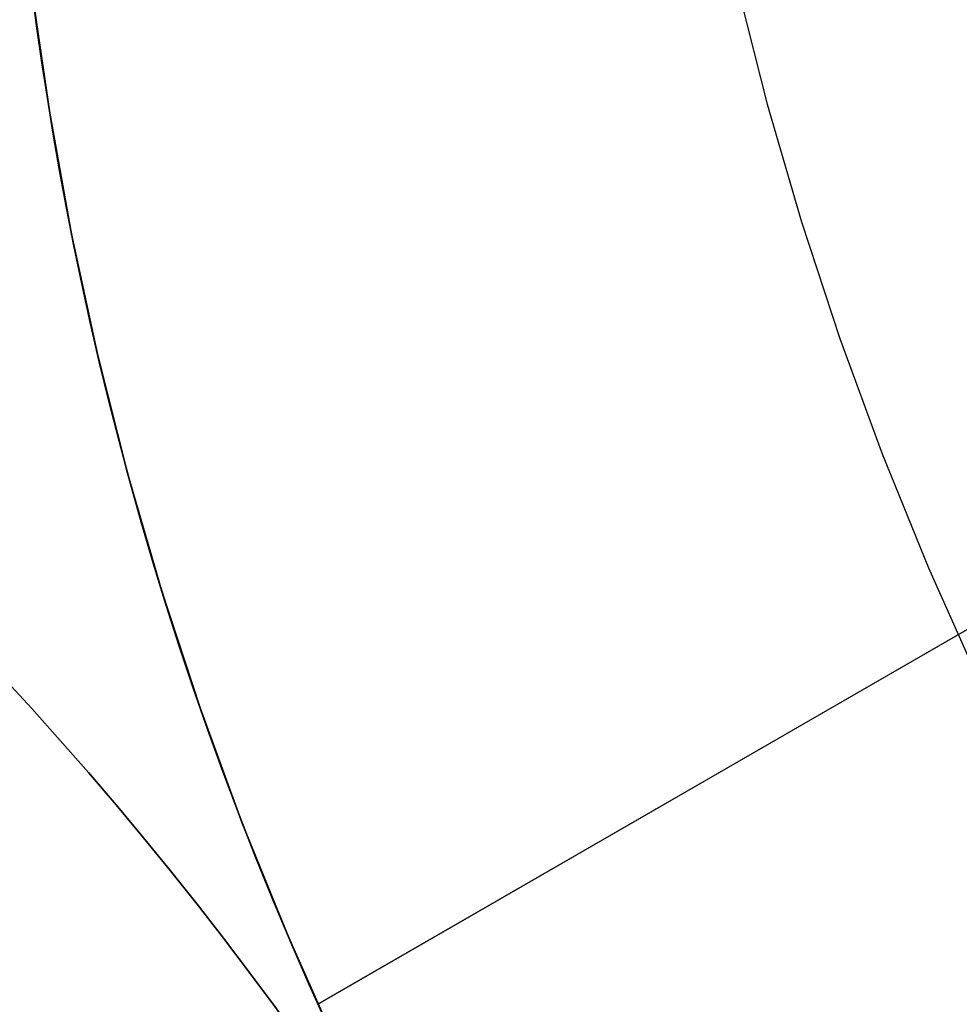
# Model space of a CAD drawing. Extents: x -3378 to 3007, y -425 to 173.
# Tile 76 of 256: x -2551.5 to -2547.54, y -317.16 to -313.01. Entities that reach past the tile are written whole.
import ezdxf

# ---------------------------------------------------------------- set-up
doc = ezdxf.new("R2010")
doc.units = 0
doc.layers.add('PREDEFINITO', color=7, linetype='CONTINUOUS')

msp = doc.modelspace()

# ---------------------------------------------------------------- linework, layer by layer
at = {"layer": 'PREDEFINITO'}
for p, q in [((-2519.9942, -299.6999, 2285), (-2550.24, -317.1623, 2285)), ((-2550.24, -317.1623, 2061.4585), (-2519.9942, -299.6999, 2061.4585)), ((-2550.24, -317.1623, 1614.3754), (-2519.9942, -299.6999, 1614.3754)), ((-2551.4447, -312.8927, 2295), (-2551.3705, -313.4051, 2295)), ((-2551.3705, -313.4051, 1820), (-2551.4447, -312.8927, 1820)), ((-2551.4447, -312.8927, 2057.5), (-2551.3705, -313.4051, 2057.5)), ((-2548.4741, -312.8649, 2364.1288), (-2548.3468, -313.3667, 2364.1415)), ((-2551.4435, -312.9021, 1419.353), (-2551.4244, -313.0462, 1419.4907)), ((-2551.4244, -313.0462, 1408.177), (-2551.4435, -312.9021, 1408.3147)), ((-2551.4435, -312.9021, 1843.4361), (-2551.4244, -313.0462, 1843.5738)), ((-2551.4244, -313.0462, 1832.2601), (-2551.4435, -312.9021, 1832.3978)), ((-2551.4435, -312.9021, 2267.5192), (-2551.4244, -313.0462, 2267.6569)), ((-2551.4244, -313.0462, 2256.3431), (-2551.4435, -312.9021, 2256.4808)), ((-2551.4373, -312.9501, 1346.1453), (-2551.4032, -313.1945, 1346.0525)), ((-2551.4244, -313.0462, 1419.4907), (-2551.4034, -313.1929, 1419.6249)), ((-2551.4034, -313.1929, 1408.0428), (-2551.4244, -313.0462, 1408.177)), ((-2551.4244, -313.0462, 1843.5738), (-2551.4034, -313.1929, 1843.708)), ((-2551.4034, -313.1929, 1832.1259), (-2551.4244, -313.0462, 1832.2601)), ((-2551.4244, -313.0462, 2267.6569), (-2551.4034, -313.1929, 2267.7911)), ((-2551.4034, -313.1929, 2256.2089), (-2551.4244, -313.0462, 2256.3431)), ((-2551.4034, -313.1929, 1419.6249), (-2551.3806, -313.3422, 1419.7559)), ((-2551.3806, -313.3422, 1407.9119), (-2551.4034, -313.1929, 1408.0428)), ((-2551.4034, -313.1929, 1843.708), (-2551.3806, -313.3422, 1843.8389)), ((-2551.3806, -313.3422, 1831.9949), (-2551.4034, -313.1929, 1832.1259)), ((-2551.4034, -313.1929, 2267.7911), (-2551.3806, -313.3422, 2267.922)), ((-2551.3806, -313.3422, 2256.078), (-2551.4034, -313.1929, 2256.2089)), ((-2551.4032, -313.1945, 1346.0525), (-2551.3649, -313.4395, 1345.9631)), ((-2551.3806, -313.3422, 1419.7559), (-2551.3558, -313.494, 1419.8834)), ((-2551.3558, -313.494, 1407.7843), (-2551.3806, -313.3422, 1407.9119)), ((-2551.3806, -313.3422, 1843.8389), (-2551.3558, -313.494, 1843.9665)), ((-2551.3558, -313.494, 1831.8673), (-2551.3806, -313.3422, 1831.9949)), ((-2551.3806, -313.3422, 2267.922), (-2551.3558, -313.494, 2268.0496)), ((-2551.3558, -313.494, 2255.9504), (-2551.3806, -313.3422, 2256.078)), ((-2548.3468, -313.3667, 2364.1415), (-2548.2023, -313.8638, 2364.1526)), ((-2551.3705, -313.4051, 2295), (-2551.2786, -313.9148, 2295)), ((-2551.2786, -313.9148, 1820), (-2551.3705, -313.4051, 1820)), ((-2551.3705, -313.4051, 2057.5), (-2551.2786, -313.9148, 2057.5)), ((-2551.3649, -313.4395, 1345.9631), (-2551.3223, -313.685, 1345.8771)), ((-2551.3558, -313.494, 1419.8834), (-2551.3289, -313.6483, 1420.0076)), ((-2551.3289, -313.6483, 1407.6601), (-2551.3558, -313.494, 1407.7843)), ((-2551.3558, -313.494, 1843.9665), (-2551.3289, -313.6483, 1844.0907)), ((-2551.3289, -313.6483, 1831.7431), (-2551.3558, -313.494, 1831.8673)), ((-2551.3558, -313.494, 2268.0496), (-2551.3289, -313.6483, 2268.1738)), ((-2551.3289, -313.6483, 2255.8262), (-2551.3558, -313.494, 2255.9504)), ((-2551.3289, -313.6483, 1420.0076), (-2551.2999, -313.805, 1420.1284)), ((-2551.2999, -313.805, 1407.5394), (-2551.3289, -313.6483, 1407.6601)), ((-2551.3289, -313.6483, 1844.0907), (-2551.2999, -313.805, 1844.2114)), ((-2551.2999, -313.805, 1831.6224), (-2551.3289, -313.6483, 1831.7431)), ((-2551.3289, -313.6483, 2268.1738), (-2551.2999, -313.805, 2268.2945)), ((-2551.2999, -313.805, 2255.7055), (-2551.3289, -313.6483, 2255.8262)), ((-2551.3223, -313.685, 1345.8771), (-2551.2754, -313.9309, 1345.7946)), ((-2551.2999, -313.805, 1420.1284), (-2551.2688, -313.9639, 1420.2456)), ((-2551.2688, -313.9639, 1407.4222), (-2551.2999, -313.805, 1407.5394)), ((-2551.2999, -313.805, 1844.2114), (-2551.2688, -313.9639, 1844.3286)), ((-2551.2688, -313.9639, 1831.5052), (-2551.2999, -313.805, 1831.6224)), ((-2551.2999, -313.805, 2268.2945), (-2551.2688, -313.9639, 2268.4117)), ((-2551.2688, -313.9639, 2255.5883), (-2551.2999, -313.805, 2255.7055)), ((-2548.2023, -313.8638, 2364.1526), (-2548.0408, -314.3557, 2364.1622)), ((-2551.2786, -313.9148, 2295), (-2551.1692, -314.4209, 2295)), ((-2551.1692, -314.4209, 1820), (-2551.2786, -313.9148, 1820)), ((-2551.2786, -313.9148, 2057.5), (-2551.1692, -314.4209, 2057.5)), ((-2551.2754, -313.9309, 1345.7946), (-2551.2252, -314.1722, 1345.7173)), ((-2551.2688, -313.9639, 1420.2456), (-2551.2354, -314.1249, 1420.3592)), ((-2551.2354, -314.1249, 1407.3085), (-2551.2688, -313.9639, 1407.4222)), ((-2551.2688, -313.9639, 1844.3286), (-2551.2354, -314.1249, 1844.4423)), ((-2551.2354, -314.1249, 1831.3916), (-2551.2688, -313.9639, 1831.5052)), ((-2551.2688, -313.9639, 2268.4117), (-2551.2354, -314.1249, 2268.5253)), ((-2551.2354, -314.1249, 2255.4747), (-2551.2688, -313.9639, 2255.5883)), ((-2551.2354, -314.1249, 1420.3592), (-2551.1997, -314.288, 1420.4691)), ((-2551.1997, -314.288, 1407.1986), (-2551.2354, -314.1249, 1407.3085)), ((-2551.2354, -314.1249, 1844.4423), (-2551.1997, -314.288, 1844.5522)), ((-2551.1997, -314.288, 1831.2816), (-2551.2354, -314.1249, 1831.3916)), ((-2551.2354, -314.1249, 2268.5253), (-2551.1997, -314.288, 2268.6353)), ((-2551.1997, -314.288, 2255.3647), (-2551.2354, -314.1249, 2255.4747)), ((-2551.2252, -314.1722, 1345.7173), (-2551.1709, -314.4137, 1345.6436)), ((-2551.1997, -314.288, 1420.4691), (-2551.1616, -314.4531, 1420.5754)), ((-2551.1616, -314.4531, 1407.0923), (-2551.1997, -314.288, 1407.1986)), ((-2551.1997, -314.288, 1844.5522), (-2551.1616, -314.4531, 1844.6585)), ((-2551.1616, -314.4531, 1831.1753), (-2551.1997, -314.288, 1831.2816)), ((-2551.1997, -314.288, 2268.6353), (-2551.1616, -314.4531, 2268.7416)), ((-2551.1616, -314.4531, 2255.2584), (-2551.1997, -314.288, 2255.3647)), ((-2548.0408, -314.3557, 2364.1622), (-2547.8625, -314.8417, 2364.1702)), ((-2551.1709, -314.4137, 1345.6436), (-2551.1123, -314.6553, 1345.5735)), ((-2551.1692, -314.4209, 2295), (-2551.0424, -314.9229, 2295)), ((-2551.0424, -314.9229, 1820), (-2551.1692, -314.4209, 1820)), ((-2551.1692, -314.4209, 2057.5), (-2551.0424, -314.9229, 2057.5)), ((-2551.1616, -314.4531, 1420.5754), (-2551.1211, -314.6199, 1420.6779)), ((-2551.1211, -314.6199, 1406.9898), (-2551.1616, -314.4531, 1407.0923)), ((-2551.1616, -314.4531, 1844.6585), (-2551.1211, -314.6199, 1844.761)), ((-2551.1211, -314.6199, 1831.0729), (-2551.1616, -314.4531, 1831.1753)), ((-2551.1616, -314.4531, 2268.7416), (-2551.1211, -314.6199, 2268.844)), ((-2551.1211, -314.6199, 2255.156), (-2551.1616, -314.4531, 2255.2584)), ((-2551.1211, -314.6199, 1420.6779), (-2551.0782, -314.7884, 1420.7765)), ((-2551.0782, -314.7884, 1406.8912), (-2551.1211, -314.6199, 1406.9898)), ((-2551.1211, -314.6199, 1844.761), (-2551.0782, -314.7884, 1844.8595)), ((-2551.0782, -314.7884, 1830.9743), (-2551.1211, -314.6199, 1831.0729)), ((-2551.1211, -314.6199, 2268.844), (-2551.0782, -314.7884, 2268.9426)), ((-2551.0782, -314.7884, 2255.0574), (-2551.1211, -314.6199, 2255.156)), ((-2551.1123, -314.6553, 1345.5735), (-2551.0494, -314.8969, 1345.5071)), ((-2551.0782, -314.7884, 1420.7765), (-2551.0327, -314.9585, 1420.8711)), ((-2551.0327, -314.9585, 1406.7966), (-2551.0782, -314.7884, 1406.8912)), ((-2551.0782, -314.7884, 1844.8595), (-2551.0327, -314.9585, 1844.9542)), ((-2551.0327, -314.9585, 1830.8797), (-2551.0782, -314.7884, 1830.9743)), ((-2551.0782, -314.7884, 2268.9426), (-2551.0327, -314.9585, 2269.0372)), ((-2551.0327, -314.9585, 2254.9628), (-2551.0782, -314.7884, 2255.0574)), ((-2547.8625, -314.8417, 2364.1702), (-2547.6675, -315.3214, 2364.1766)), ((-2551.0494, -314.8969, 1345.5071), (-2550.9836, -315.1337, 1345.4457)), ((-2551.0424, -314.9229, 2295), (-2550.8983, -315.4203, 2295)), ((-2550.8983, -315.4203, 1820), (-2551.0424, -314.9229, 1820)), ((-2551.0424, -314.9229, 2057.5), (-2550.8983, -315.4203, 2057.5)), ((-2551.0327, -314.9585, 1420.8711), (-2550.9846, -315.13, 1420.9617)), ((-2550.9846, -315.13, 1406.706), (-2551.0327, -314.9585, 1406.7966)), ((-2551.0327, -314.9585, 1844.9542), (-2550.9846, -315.13, 1845.0448)), ((-2550.9846, -315.13, 1830.7891), (-2551.0327, -314.9585, 1830.8797)), ((-2551.0327, -314.9585, 2269.0372), (-2550.9846, -315.13, 2269.1278)), ((-2550.9846, -315.13, 2254.8722), (-2551.0327, -314.9585, 2254.9628)), ((-2550.9846, -315.13, 1420.9617), (-2550.934, -315.303, 1421.0482)), ((-2550.934, -315.303, 1406.6195), (-2550.9846, -315.13, 1406.706)), ((-2550.9846, -315.13, 1845.0448), (-2550.934, -315.303, 1845.1313)), ((-2550.934, -315.303, 1830.7025), (-2550.9846, -315.13, 1830.7891)), ((-2550.9846, -315.13, 2269.1278), (-2550.934, -315.303, 2269.2144)), ((-2550.934, -315.303, 2254.7856), (-2550.9846, -315.13, 2254.8722)), ((-2550.9836, -315.1337, 1345.4457), (-2550.9137, -315.3702, 1345.3879)), ((-2550.934, -315.303, 1421.0482), (-2550.8807, -315.4772, 1421.1307)), ((-2550.8807, -315.4772, 1406.5371), (-2550.934, -315.303, 1406.6195)), ((-2550.934, -315.303, 1845.1313), (-2550.8807, -315.4772, 1845.2137)), ((-2550.8807, -315.4772, 1830.6201), (-2550.934, -315.303, 1830.7025)), ((-2550.934, -315.303, 2269.2144), (-2550.8807, -315.4772, 2269.2968)), ((-2550.8807, -315.4772, 2254.7032), (-2550.934, -315.303, 2254.7856)), ((-2547.6675, -315.3214, 2364.1766), (-2547.4562, -315.7941, 2364.1814)), ((-2550.9137, -315.3702, 1345.3879), (-2550.8396, -315.6063, 1345.334)), ((-2550.8983, -315.4203, 2295), (-2550.7372, -315.9124, 2295)), ((-2550.7372, -315.9124, 1820), (-2550.8983, -315.4203, 1820)), ((-2550.8983, -315.4203, 2057.5), (-2550.7372, -315.9124, 2057.5)), ((-2550.8807, -315.4772, 1421.1307), (-2550.8246, -315.6525, 1421.2089)), ((-2550.8246, -315.6525, 1406.4588), (-2550.8807, -315.4772, 1406.5371)), ((-2550.8807, -315.4772, 1845.2137), (-2550.8246, -315.6525, 1845.2919)), ((-2550.8246, -315.6525, 1830.5419), (-2550.8807, -315.4772, 1830.6201)), ((-2550.8807, -315.4772, 2269.2968), (-2550.8246, -315.6525, 2269.375)), ((-2550.8246, -315.6525, 2254.625), (-2550.8807, -315.4772, 2254.7032)), ((-2550.8396, -315.6063, 1345.334), (-2550.7614, -315.8419, 1345.2839)), ((-2550.8246, -315.6525, 1421.2089), (-2550.7657, -315.8292, 1421.2829)), ((-2550.7657, -315.8292, 1406.3848), (-2550.8246, -315.6525, 1406.4588)), ((-2550.8246, -315.6525, 1845.2919), (-2550.7657, -315.8292, 1845.366)), ((-2550.7657, -315.8292, 1830.4678), (-2550.8246, -315.6525, 1830.5419)), ((-2550.8246, -315.6525, 2269.375), (-2550.7657, -315.8292, 2269.4491)), ((-2550.7657, -315.8292, 2254.5509), (-2550.8246, -315.6525, 2254.625)), ((-2550.7657, -315.8292, 1421.2829), (-2550.7041, -316.0066, 1421.3526)), ((-2550.7041, -316.0066, 1406.3151), (-2550.7657, -315.8292, 1406.3848)), ((-2550.7657, -315.8292, 1845.366), (-2550.7041, -316.0066, 1845.4356)), ((-2550.7041, -316.0066, 1830.3982), (-2550.7657, -315.8292, 1830.4678)), ((-2550.7657, -315.8292, 2269.4491), (-2550.7041, -316.0066, 2269.5187)), ((-2550.7041, -316.0066, 2254.4813), (-2550.7657, -315.8292, 2254.5509)), ((-2550.7614, -315.8419, 1345.2839), (-2550.6806, -316.0727, 1345.2385)), ((-2550.7372, -315.9124, 2295), (-2550.5591, -316.3987, 2295)), ((-2550.5591, -316.3987, 1820), (-2550.7372, -315.9124, 1820)), ((-2550.7372, -315.9124, 2057.5), (-2550.5591, -316.3987, 2057.5)), ((-2550.7041, -316.0066, 1421.3526), (-2550.6398, -316.1847, 1421.4177)), ((-2550.6398, -316.1847, 1406.25), (-2550.7041, -316.0066, 1406.3151)), ((-2550.7041, -316.0066, 1845.4356), (-2550.6398, -316.1847, 1845.5008)), ((-2550.6398, -316.1847, 1830.3331), (-2550.7041, -316.0066, 1830.3982)), ((-2550.7041, -316.0066, 2269.5187), (-2550.6398, -316.1847, 2269.5839)), ((-2550.6398, -316.1847, 2254.4161), (-2550.7041, -316.0066, 2254.4813)), ((-2550.6806, -316.0727, 1345.2385), (-2550.5958, -316.3027, 1345.1969)), ((-2550.6398, -316.1847, 1421.4177), (-2550.5727, -316.3632, 1421.4783)), ((-2550.5727, -316.3632, 1406.1894), (-2550.6398, -316.1847, 1406.25)), ((-2550.6398, -316.1847, 1845.5008), (-2550.5727, -316.3632, 1845.5614)), ((-2550.5727, -316.3632, 1830.2725), (-2550.6398, -316.1847, 1830.3331)), ((-2550.6398, -316.1847, 2269.5839), (-2550.5727, -316.3632, 2269.6445)), ((-2550.5727, -316.3632, 2254.3555), (-2550.6398, -316.1847, 2254.4161)), ((-2550.5958, -316.3027, 1345.1969), (-2550.507, -316.532, 1345.1592)), ((-2550.5727, -316.3632, 1421.4783), (-2550.5029, -316.5422, 1421.5344)), ((-2550.5029, -316.5422, 1406.1334), (-2550.5727, -316.3632, 1406.1894)), ((-2550.5727, -316.3632, 1845.5614), (-2550.5029, -316.5422, 1845.6174)), ((-2550.5029, -316.5422, 1830.2164), (-2550.5727, -316.3632, 1830.2725)), ((-2550.5727, -316.3632, 2269.6445), (-2550.5029, -316.5422, 2269.7005)), ((-2550.5029, -316.5422, 2254.2995), (-2550.5727, -316.3632, 2254.3555)), ((-2550.5591, -316.3987, 2295), (-2550.3644, -316.8785, 2295)), ((-2550.3644, -316.8785, 1820), (-2550.5591, -316.3987, 1820)), ((-2550.5591, -316.3987, 2057.5), (-2550.3644, -316.8785, 2057.5)), ((-2550.507, -316.532, 1345.1592), (-2550.4142, -316.7602, 1345.1254)), ((-2550.5029, -316.5422, 1421.5344), (-2550.4302, -316.7215, 1421.5858)), ((-2550.4302, -316.7215, 1406.082), (-2550.5029, -316.5422, 1406.1334)), ((-2550.5029, -316.5422, 1845.6174), (-2550.4302, -316.7215, 1845.6688)), ((-2550.4302, -316.7215, 1830.165), (-2550.5029, -316.5422, 1830.2164)), ((-2550.5029, -316.5422, 2269.7005), (-2550.4302, -316.7215, 2269.7519)), ((-2550.4302, -316.7215, 2254.2481), (-2550.5029, -316.5422, 2254.2995)), ((-2550.4302, -316.7215, 1421.5858), (-2550.3548, -316.9011, 1421.6325)), ((-2550.3548, -316.9011, 1406.0352), (-2550.4302, -316.7215, 1406.082)), ((-2550.4302, -316.7215, 1845.6688), (-2550.3548, -316.9011, 1845.7156)), ((-2550.3548, -316.9011, 1830.1183), (-2550.4302, -316.7215, 1830.165)), ((-2550.4302, -316.7215, 2269.7519), (-2550.3548, -316.9011, 2269.7986)), ((-2550.3548, -316.9011, 2254.2014), (-2550.4302, -316.7215, 2254.2481)), ((-2550.4142, -316.7602, 1345.1254), (-2550.3197, -316.9824, 1345.0962)), ((-2550.3644, -316.8785, 2295), (-2550.1533, -317.3513, 2295)), ((-2550.1533, -317.3513, 1820), (-2550.3644, -316.8785, 1820)), ((-2550.3644, -316.8785, 2057.5), (-2550.1533, -317.3513, 2057.5)), ((-2550.3548, -316.9011, 1421.6325), (-2550.2765, -317.0808, 1421.6745)), ((-2550.2765, -317.0808, 1405.9932), (-2550.3548, -316.9011, 1406.0352)), ((-2550.3548, -316.9011, 1845.7156), (-2550.2765, -317.0808, 1845.7576)), ((-2550.2765, -317.0808, 1830.0763), (-2550.3548, -316.9011, 1830.1183)), ((-2550.3548, -316.9011, 2269.7986), (-2550.2765, -317.0808, 2269.8406)), ((-2550.2765, -317.0808, 2254.1594), (-2550.3548, -316.9011, 2254.2014)), ((-2550.3197, -316.9824, 1345.0962), (-2550.2214, -317.2035, 1345.0708)), ((-2550.2765, -317.0808, 1421.6745), (-2550.1954, -317.2604, 1421.7117)), ((-2550.1954, -317.2604, 1405.956), (-2550.2765, -317.0808, 1405.9932)), ((-2550.2765, -317.0808, 1845.7576), (-2550.1954, -317.2604, 1845.7948)), ((-2550.1954, -317.2604, 1830.0391), (-2550.2765, -317.0808, 1830.0763)), ((-2550.2765, -317.0808, 2269.8406), (-2550.1954, -317.2604, 2269.8778)), ((-2550.1954, -317.2604, 2254.1222), (-2550.2765, -317.0808, 2254.1594)), ((-2550.2407, -317.1638, 2285.0524), (-2550.24, -317.1623, 2285))]:
    msp.add_line(p, q, dxfattribs=at)
at = {"layer": 'PREDEFINITO', "extrusion": (0, 0, -1)}
for centre in [(2562.5495, -326.0013, -1255), (2562.5495, -326.0013, -3155), (2562.5495, -326.0013, -2205)]:
    msp.add_circle(centre, 15, dxfattribs=at)
at = {"layer": 'PREDEFINITO', "extrusion": (-5.5483e-15, -2.07065e-14, -1)}
for centre in [(2562.5495, -326.0013, -3155), (2562.5495, -326.0013, -3175), (2562.5495, -326.0013, -3165)]:
    msp.add_circle(centre, 15, dxfattribs=at)
at = {"layer": 'PREDEFINITO', "extrusion": (5.5483e-15, 2.07065e-14, -1)}
for centre in [(2562.5495, -326.0013, -1255), (2562.5495, -326.0013, -1235), (2562.5495, -326.0013, -1245)]:
    msp.add_circle(centre, 15, dxfattribs=at)
at = {"layer": 'PREDEFINITO', "extrusion": (-1.8565e-14, -1.07185e-14, -1)}
for centre in [(2562.5495, -326.0013, -1255), (2562.5495, -326.0013, -1235), (2562.5495, -326.0013, -1245)]:
    msp.add_circle(centre, 15, dxfattribs=at)
at = {"layer": 'PREDEFINITO', "extrusion": (1.8565e-14, 1.07185e-14, -1)}
for centre in [(2562.5495, -326.0013, -3155), (2562.5495, -326.0013, -3175), (2562.5495, -326.0013, -3165)]:
    msp.add_circle(centre, 15, dxfattribs=at)
at = {"layer": 'PREDEFINITO'}
for centre in [(-2562.5495, -326.0013, 1255), (-2562.5495, -326.0013, 3155), (-2562.5495, -326.0013, 2205), (-2562.5495, -326.0013, 1255), (-2562.5495, -326.0013, 3155), (-2562.5495, -326.0013, 2205)]:
    msp.add_circle(centre, 15, dxfattribs=at)
at = {"layer": 'PREDEFINITO', "extrusion": (-1.30007e-14, -1.70449e-14, -1)}
for centre in [(2562.5495, -326.0013, -1255), (2562.5495, -326.0013, -1235), (2562.5495, -326.0013, -1245)]:
    msp.add_circle(centre, 15, dxfattribs=at)
at = {"layer": 'PREDEFINITO', "extrusion": (1.30007e-14, 1.70449e-14, -1)}
for centre in [(2562.5495, -326.0013, -3155), (2562.5495, -326.0013, -3175), (2562.5495, -326.0013, -3165)]:
    msp.add_circle(centre, 15, dxfattribs=at)
at = {"layer": 'PREDEFINITO', "extrusion": (0.5, -0.866025, -4.74028e-16)}
msp.add_arc((-2367.229, 2115, -998.9493), 770, 270, 0, dxfattribs=at)
at = {"layer": 'PREDEFINITO', "extrusion": (0.5, -0.866025, 1.24432e-15)}
msp.add_arc((-1597.229, 2295, -998.9493), 770, 90, 180, dxfattribs=at)

doc.saveas('drawing.dxf')
